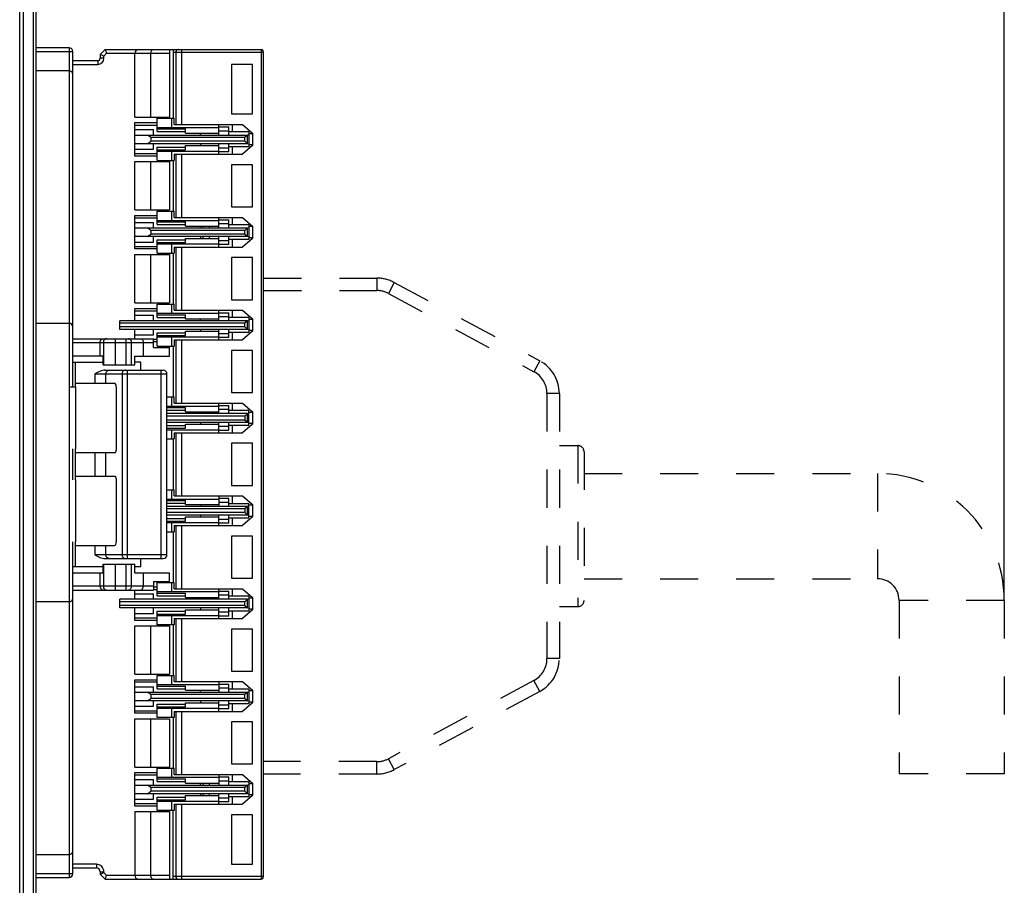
# Model space of a CAD drawing. Header units: millimetres. Extents: x -245 to 2192, y -983 to -162.
# Tile 43 of 49: x 1701 to 1781, y -489 to -419. Entities that reach past the tile are written whole.
import ezdxf

# ---------------------------------------------------------------- set-up
doc = ezdxf.new("R2010")
doc.units = ezdxf.units.MM
doc.header["$LTSCALE"] = 30.734
doc.header["$PDMODE"] = 3
doc.header["$PDSIZE"] = 2
doc.linetypes.add('DASHED', pattern=[0.2, 0.1, -0.1])
doc.layers.get('0').update_dxf_attribs({"linetype": 'CONTINUOUS'})
doc.layers.get('Defpoints').update_dxf_attribs({"linetype": 'CONTINUOUS'})
for name, color, linetype in [('02___PRT_ALL_AXES', 7, 'CONTINUOUS'), ('09_ALL_ROUNDS', 7, 'CONTINUOUS'), ('20_ALL_FEATURES', 7, 'CONTINUOUS'), ('ECAD_15210578', 7, 'CONTINUOUS')]:
    doc.layers.add(name, color=color, linetype=linetype)
doc.styles.get("Standard").update_dxf_attribs({"font": 'txt', "width": 0.707})
doc.dimstyles.get("Standard").update_dxf_attribs({"dimtxt": 3.5, "dimasz": 4, "dimexe": 2, "dimexo": 0, "dimtad": 1, "dimdsep": 46, "dimtxsty": 'Standard', "dimcen": 0.09, "dimclrt": 5, "dimadec": 0, "dimazin": 0, "dimtol": 1, "dimtp": 0.01, "dimtm": 0.01, "dimtfac": 1, "dimtofl": 0, "dimtmove": 0, "dimatfit": 3, "dimfxl": 0, "dimtolj": 1, "dimarcsym": 0})

# ---------------------------------------------------------------- blocks, each defined once
blk = doc.blocks.new('*D27')
at = {"color": 0, "lineweight": -2}
for p, q in [((1702.602, -381.653), (1702.602, -329.472)), ((1780.852, -465.638), (1780.852, -329.472)), ((1706.602, -331.472), (1732.845, -331.472)), ((1776.852, -331.472), (1747.84, -331.472))]:
    blk.add_line(p, q, dxfattribs=at)
at = {"color": 0}
for points in [[(1706.602, -330.805), (1706.602, -332.138), (1702.602, -331.472)], [(1776.852, -330.805), (1776.852, -332.138), (1780.852, -331.472)]]:
    blk.add_solid(points, dxfattribs=at)
at = {"layer": 'Defpoints', "color": 0}
for p in [(1780.852, -331.472), (1702.602, -381.653), (1780.852, -465.638)]:
    blk.add_point(p, dxfattribs=at)
at = {"color": 0, "insert": (1740.343, -331.472), "char_height": 3.5, "attachment_point": 5}
blk.add_mtext('\\A1;{\\fSimSun|b0|i0|c134|p2;\\H1.7143x;（\\Ftxt|c134;75\\fSimSun|b0|i0|c134|p2;）}', dxfattribs=at)

msp = doc.modelspace()

# ---------------------------------------------------------------- linework, layer by layer
at = {"linetype": 'Continuous'}
for p, q in [((1701.302, -550.701), (1701.302, -381.353)), ((1701.602, -550.701), (1701.602, -381.653)), ((1702.402, -381.653), (1702.402, -550.666)), ((1702.602, -381.653), (1702.602, -550.666))]:
    msp.add_line(p, q, dxfattribs=at)
for p, q in [((1708.202, -421.152), (1707.802, -421.552)), ((1707.802, -421.552), (1707.802, -421.852)), ((1707.823, -421.561), (1707.802, -421.552)), ((1708.326, -421.452), (1708.102, -421.676)), ((1708.202, -421.152), (1720.802, -421.152)), ((1708.326, -421.452), (1713.402, -421.452)), ((1710.602, -426.602), (1710.602, -421.452)), ((1711.902, -426.602), (1711.902, -421.452)), ((1713.402, -421.152), (1713.402, -426.602)), ((1713.702, -421.152), (1713.702, -426.702)), ((1713.702, -421.352), (1721.002, -421.352)), ((1713.922, -421.352), (1713.922, -427.202)), ((1714.412, -427.202), (1714.412, -421.152)), ((1720.802, -421.152), (1720.802, -488.152)), ((1721.002, -487.952), (1721.002, -421.352)), ((1707.602, -422.052), (1705.603, -422.052)), ((1705.603, -422.352), (1707.602, -422.352)), ((1707.602, -422.052), (1707.602, -422.352)), ((1708.102, -421.852), (1707.802, -421.852)), ((1708.102, -421.852), (1708.102, -421.676)), ((1720.102, -422.352), (1718.402, -422.352)), ((1718.402, -422.352), (1718.402, -426.352)), ((1720.102, -426.352), (1720.102, -422.352)), ((1718.402, -426.352), (1720.102, -426.352)), ((1710.602, -426.602), (1713.402, -426.602)), ((1710.602, -427.052), (1712.402, -427.052)), ((1710.602, -429.752), (1710.602, -427.052)), ((1712.402, -426.702), (1713.792, -426.702)), ((1712.402, -427.781), (1712.402, -426.702)), ((1713.602, -427.452), (1713.602, -426.702)), ((1713.792, -427.202), (1713.792, -426.702)), ((1710.602, -427.252), (1712.402, -427.252)), ((1710.602, -427.61), (1712.102, -427.61)), ((1712.102, -428.052), (1712.102, -427.61)), ((1712.402, -427.452), (1717.402, -427.452)), ((1712.402, -427.564), (1714.702, -427.564)), ((1712.402, -427.781), (1714.702, -427.781)), ((1713.792, -427.202), (1719.302, -427.202)), ((1714.702, -427.902), (1714.702, -427.564)), ((1714.702, -427.902), (1717.402, -427.902)), ((1715.902, -428.052), (1715.902, -427.902)), ((1717.402, -428.052), (1717.402, -427.202)), ((1717.402, -427.402), (1718.202, -427.402)), ((1717.402, -427.702), (1718.202, -427.702)), ((1718.202, -428.052), (1718.202, -427.402)), ((1719.802, -427.802), (1718.202, -427.802)), ((1718.502, -427.802), (1718.502, -427.202)), ((1719.302, -427.202), (1720.102, -427.902)), ((1719.802, -427.802), (1719.802, -429.002)), ((1720.102, -427.952), (1719.802, -427.952)), ((1720.102, -427.902), (1720.102, -428.902)), ((1710.602, -428.052), (1719.702, -428.052)), ((1719.702, -428.752), (1710.602, -428.752)), ((1711.902, -428.252), (1711.634, -428.052)), ((1711.634, -428.752), (1711.902, -428.552)), ((1719.502, -428.252), (1711.902, -428.252)), ((1711.902, -428.252), (1711.902, -428.552)), ((1719.502, -428.552), (1711.902, -428.552)), ((1712.102, -429.194), (1712.102, -428.752)), ((1715.902, -428.752), (1715.902, -428.902)), ((1717.402, -429.602), (1717.402, -428.752)), ((1718.202, -429.402), (1718.202, -428.752)), ((1719.702, -428.052), (1719.502, -428.252)), ((1719.502, -428.552), (1719.502, -428.252)), ((1719.502, -428.552), (1719.702, -428.752)), ((1719.702, -428.052), (1719.802, -428.023)), ((1719.702, -428.752), (1719.702, -428.052)), ((1719.802, -428.781), (1719.702, -428.752)), ((1710.602, -429.194), (1712.102, -429.194)), ((1710.602, -429.552), (1712.402, -429.552)), ((1712.402, -429.023), (1714.702, -429.023)), ((1712.402, -430.102), (1712.402, -429.023)), ((1712.402, -429.24), (1714.702, -429.24)), ((1712.402, -429.352), (1717.402, -429.352)), ((1713.602, -430.102), (1713.602, -429.352)), ((1714.702, -428.902), (1717.402, -428.902)), ((1714.702, -429.24), (1714.702, -428.902)), ((1718.202, -429.102), (1717.402, -429.102)), ((1718.202, -429.402), (1717.402, -429.402)), ((1719.802, -429.002), (1718.202, -429.002)), ((1718.502, -429.602), (1718.502, -429.002)), ((1720.102, -428.902), (1719.302, -429.602)), ((1720.102, -428.852), (1719.802, -428.852)), ((1712.402, -429.752), (1710.602, -429.752)), ((1710.602, -430.202), (1713.402, -430.202)), ((1710.602, -434.102), (1710.602, -430.202)), ((1711.902, -434.102), (1711.902, -430.202)), ((1712.402, -430.102), (1713.792, -430.102)), ((1713.402, -430.202), (1713.402, -434.102)), ((1713.702, -430.102), (1713.702, -434.202)), ((1713.792, -429.602), (1719.302, -429.602)), ((1713.792, -429.602), (1713.792, -430.102)), ((1713.922, -429.602), (1713.922, -434.702)), ((1714.412, -434.702), (1714.412, -429.602)), ((1720.102, -430.452), (1718.402, -430.452)), ((1718.402, -430.452), (1718.402, -433.852)), ((1720.102, -433.852), (1720.102, -430.452)), ((1710.602, -434.102), (1713.402, -434.102)), ((1712.402, -434.202), (1713.792, -434.202)), ((1712.402, -435.281), (1712.402, -434.202)), ((1713.602, -434.952), (1713.602, -434.202)), ((1713.792, -434.702), (1713.792, -434.202)), ((1718.402, -433.852), (1720.102, -433.852)), ((1710.602, -434.552), (1712.402, -434.552)), ((1710.602, -437.252), (1710.602, -434.552)), ((1710.602, -434.752), (1712.402, -434.752)), ((1710.602, -435.11), (1712.102, -435.11)), ((1712.102, -435.552), (1712.102, -435.11)), ((1712.402, -434.952), (1717.402, -434.952)), ((1712.402, -435.064), (1714.702, -435.064)), ((1713.792, -434.702), (1719.302, -434.702)), ((1714.702, -435.402), (1714.702, -435.064)), ((1717.402, -435.552), (1717.402, -434.702)), ((1717.402, -434.902), (1718.202, -434.902)), ((1718.202, -435.552), (1718.202, -434.902)), ((1718.502, -435.302), (1718.502, -434.702)), ((1719.302, -434.702), (1720.102, -435.402)), ((1710.602, -435.552), (1719.702, -435.552)), ((1711.902, -435.752), (1711.634, -435.552)), ((1719.502, -435.752), (1711.902, -435.752)), ((1711.902, -435.752), (1711.902, -436.052)), ((1712.402, -435.281), (1714.702, -435.281)), ((1714.702, -435.402), (1717.402, -435.402)), ((1715.902, -435.552), (1715.902, -435.402)), ((1717.402, -435.202), (1718.202, -435.202)), ((1719.802, -435.302), (1718.202, -435.302)), ((1719.702, -435.552), (1719.502, -435.752)), ((1719.502, -436.052), (1719.502, -435.752)), ((1719.702, -435.552), (1719.802, -435.523)), ((1719.702, -436.252), (1719.702, -435.552)), ((1719.802, -435.302), (1719.802, -436.502)), ((1720.102, -435.452), (1719.802, -435.452)), ((1720.102, -435.402), (1720.102, -436.402)), ((1719.702, -436.252), (1710.602, -436.252)), ((1710.602, -436.694), (1712.102, -436.694)), ((1711.634, -436.252), (1711.902, -436.052)), ((1719.502, -436.052), (1711.902, -436.052)), ((1712.102, -436.694), (1712.102, -436.252)), ((1712.402, -436.523), (1714.702, -436.523)), ((1712.402, -437.602), (1712.402, -436.523)), ((1714.702, -436.402), (1717.402, -436.402)), ((1714.702, -436.74), (1714.702, -436.402)), ((1715.902, -436.252), (1715.902, -436.402)), ((1717.402, -437.102), (1717.402, -436.252)), ((1718.202, -436.602), (1717.402, -436.602)), ((1718.202, -436.902), (1718.202, -436.252)), ((1719.802, -436.502), (1718.202, -436.502)), ((1718.502, -437.102), (1718.502, -436.502)), ((1720.102, -436.402), (1719.302, -437.102)), ((1719.502, -436.052), (1719.702, -436.252)), ((1719.802, -436.281), (1719.702, -436.252)), ((1720.102, -436.352), (1719.802, -436.352)), ((1710.602, -437.052), (1712.402, -437.052)), ((1712.402, -437.252), (1710.602, -437.252)), ((1712.402, -436.74), (1714.702, -436.74)), ((1712.402, -436.852), (1717.402, -436.852)), ((1713.602, -437.602), (1713.602, -436.852)), ((1713.792, -437.102), (1719.302, -437.102)), ((1713.792, -437.102), (1713.792, -437.602)), ((1713.922, -437.102), (1713.922, -442.202)), ((1714.412, -442.202), (1714.412, -437.102)), ((1718.202, -436.902), (1717.402, -436.902)), ((1710.602, -437.702), (1713.402, -437.702)), ((1710.602, -441.602), (1710.602, -437.702)), ((1711.902, -441.602), (1711.902, -437.702)), ((1712.402, -437.602), (1713.792, -437.602)), ((1713.402, -437.702), (1713.402, -441.602)), ((1713.702, -437.602), (1713.702, -441.702)), ((1720.102, -437.952), (1718.402, -437.952)), ((1718.402, -437.952), (1718.402, -441.352)), ((1720.102, -441.352), (1720.102, -437.952)), ((1718.402, -441.352), (1720.102, -441.352)), ((1710.602, -441.602), (1713.402, -441.602)), ((1710.602, -442.052), (1712.402, -442.052)), ((1710.602, -443.052), (1710.602, -442.052)), ((1710.602, -442.252), (1712.402, -442.252)), ((1712.402, -441.702), (1713.792, -441.702)), ((1712.402, -442.781), (1712.402, -441.702)), ((1713.602, -442.452), (1713.602, -441.702)), ((1713.792, -442.202), (1713.792, -441.702)), ((1713.792, -442.202), (1719.302, -442.202)), ((1717.402, -443.052), (1717.402, -442.202)), ((1718.502, -442.802), (1718.502, -442.202)), ((1719.302, -442.202), (1720.102, -442.902)), ((1719.702, -443.052), (1709.402, -443.052)), ((1709.402, -443.752), (1709.402, -443.052)), ((1710.602, -442.61), (1712.102, -442.61)), ((1712.102, -443.052), (1712.102, -442.61)), ((1712.402, -442.452), (1717.402, -442.452)), ((1712.402, -442.564), (1714.702, -442.564)), ((1712.402, -442.781), (1714.702, -442.781)), ((1714.702, -442.902), (1714.702, -442.564)), ((1714.702, -442.902), (1717.402, -442.902)), ((1715.902, -443.052), (1715.902, -442.902)), ((1717.402, -442.402), (1718.202, -442.402)), ((1717.402, -442.702), (1718.202, -442.702)), ((1718.202, -443.052), (1718.202, -442.402)), ((1719.802, -442.802), (1718.202, -442.802)), ((1719.702, -443.052), (1719.502, -443.252)), ((1719.702, -443.052), (1719.802, -443.023)), ((1719.702, -443.752), (1719.702, -443.052)), ((1719.802, -442.802), (1719.802, -444.002)), ((1720.102, -442.952), (1719.802, -442.952)), ((1720.102, -442.902), (1720.102, -443.902)), ((1719.502, -443.252), (1709.402, -443.252)), ((1719.502, -443.552), (1709.402, -443.552)), ((1719.702, -443.752), (1709.402, -443.752)), ((1710.602, -444.502), (1710.602, -443.752)), ((1712.102, -444.194), (1712.102, -443.752)), ((1715.902, -443.752), (1715.902, -443.902)), ((1717.402, -444.602), (1717.402, -443.752)), ((1718.202, -444.402), (1718.202, -443.752)), ((1719.502, -443.552), (1719.502, -443.252)), ((1719.502, -443.552), (1719.702, -443.752)), ((1719.802, -443.781), (1719.702, -443.752)), ((1720.102, -443.852), (1719.802, -443.852)), ((1705.602, -444.502), (1712.102, -444.502)), ((1709.047, -446.602), (1709.047, -444.502)), ((1709.889, -444.502), (1709.889, -446.602)), ((1710.602, -444.194), (1712.102, -444.194)), ((1712.102, -445.202), (1712.102, -444.502)), ((1712.102, -444.552), (1712.402, -444.552)), ((1712.402, -444.023), (1714.702, -444.023)), ((1712.402, -445.102), (1712.402, -444.023)), ((1712.402, -444.24), (1714.702, -444.24)), ((1712.402, -444.352), (1717.402, -444.352)), ((1713.602, -445.102), (1713.602, -444.352)), ((1713.792, -444.602), (1719.302, -444.602)), ((1713.792, -444.602), (1713.792, -445.102)), ((1713.922, -444.602), (1713.922, -449.702)), ((1714.412, -449.702), (1714.412, -444.602)), ((1714.702, -443.902), (1717.402, -443.902)), ((1714.702, -444.24), (1714.702, -443.902)), ((1718.202, -444.102), (1717.402, -444.102)), ((1718.202, -444.402), (1717.402, -444.402)), ((1719.802, -444.002), (1718.202, -444.002)), ((1718.502, -444.602), (1718.502, -444.002)), ((1720.102, -443.902), (1719.302, -444.602)), ((1705.602, -444.802), (1712.102, -444.802)), ((1707.802, -445.902), (1707.802, -444.802)), ((1708.062, -444.802), (1708.062, -446.602)), ((1710.342, -446.602), (1710.342, -444.802)), ((1711.28, -444.802), (1711.28, -445.902)), ((1712.402, -444.752), (1712.102, -444.752)), ((1712.102, -445.202), (1713.402, -445.202)), ((1712.402, -445.102), (1713.792, -445.102)), ((1713.402, -445.902), (1713.402, -445.202)), ((1713.702, -445.102), (1713.702, -449.202)), ((1720.102, -445.452), (1718.402, -445.452)), ((1718.402, -445.452), (1718.402, -448.852)), ((1720.102, -448.852), (1720.102, -445.452)), ((1708.058, -445.902), (1705.602, -445.902)), ((1708.058, -446.602), (1708.058, -445.902)), ((1710.604, -445.902), (1713.402, -445.902)), ((1710.604, -446.602), (1710.604, -445.902)), ((1705.602, -446.402), (1708.058, -446.402)), ((1705.802, -448.402), (1705.802, -446.402)), ((1708.058, -446.602), (1710.604, -446.602)), ((1708.192, -447.052), (1712.902, -447.052)), ((1710.022, -462.252), (1710.022, -447.052)), ((1711.102, -446.402), (1710.604, -446.402)), ((1711.102, -447.052), (1711.102, -446.402)), ((1712.702, -447.052), (1712.702, -462.252)), ((1707.361, -447.352), (1713.202, -447.352)), ((1707.361, -447.352), (1707.361, -448.102)), ((1708.27, -448.102), (1708.27, -447.352)), ((1709.568, -447.352), (1709.568, -461.952)), ((1713.202, -461.952), (1713.202, -447.352)), ((1705.331, -448.402), (1705.831, -448.402)), ((1705.802, -448.102), (1708.967, -448.102)), ((1705.831, -453.402), (1705.831, -448.402)), ((1709.105, -448.402), (1709.105, -453.502)), ((1713.202, -449.202), (1713.792, -449.202)), ((1713.602, -449.952), (1713.602, -449.202)), ((1713.792, -449.702), (1713.792, -449.202)), ((1718.402, -448.852), (1720.102, -448.852)), ((1713.202, -449.952), (1717.402, -449.952)), ((1713.202, -450.064), (1714.702, -450.064)), ((1713.792, -449.702), (1719.302, -449.702)), ((1714.702, -450.402), (1714.702, -450.064)), ((1717.402, -450.552), (1717.402, -449.702)), ((1717.402, -449.902), (1718.202, -449.902)), ((1717.402, -450.202), (1718.202, -450.202)), ((1718.202, -450.552), (1718.202, -449.902)), ((1718.502, -450.302), (1718.502, -449.702)), ((1719.302, -449.702), (1720.102, -450.402)), ((1713.202, -450.281), (1714.702, -450.281)), ((1719.702, -450.552), (1713.202, -450.552)), ((1719.502, -450.752), (1713.202, -450.752)), ((1714.702, -450.402), (1717.402, -450.402)), ((1715.902, -450.552), (1715.902, -450.402)), ((1719.802, -450.302), (1718.202, -450.302)), ((1719.702, -450.552), (1719.502, -450.752)), ((1719.502, -450.752), (1719.502, -451.052)), ((1719.702, -450.552), (1719.802, -450.523)), ((1719.702, -451.252), (1719.702, -450.552)), ((1719.802, -451.502), (1719.802, -450.302)), ((1720.102, -450.452), (1719.802, -450.452)), ((1720.102, -450.402), (1720.102, -451.402)), ((1713.202, -451.052), (1719.502, -451.052)), ((1713.202, -451.252), (1719.702, -451.252)), ((1713.202, -451.523), (1714.702, -451.523)), ((1713.202, -451.74), (1714.702, -451.74)), ((1714.702, -451.402), (1717.402, -451.402)), ((1714.702, -451.74), (1714.702, -451.402)), ((1715.902, -451.252), (1715.902, -451.402)), ((1717.402, -452.102), (1717.402, -451.252)), ((1718.202, -451.602), (1717.402, -451.602)), ((1718.202, -451.902), (1718.202, -451.252)), ((1719.802, -451.502), (1718.202, -451.502)), ((1718.502, -452.102), (1718.502, -451.502)), ((1720.102, -451.402), (1719.302, -452.102)), ((1719.502, -451.052), (1719.702, -451.252)), ((1719.702, -451.252), (1719.802, -451.281)), ((1720.102, -451.352), (1719.802, -451.352)), ((1713.202, -451.852), (1717.402, -451.852)), ((1713.202, -452.602), (1713.792, -452.602)), ((1713.602, -452.602), (1713.602, -451.852)), ((1713.702, -452.602), (1713.702, -456.702)), ((1713.792, -452.102), (1719.302, -452.102)), ((1713.792, -452.102), (1713.792, -452.602)), ((1713.922, -452.102), (1713.922, -457.202)), ((1714.412, -457.202), (1714.412, -452.102)), ((1717.402, -451.902), (1718.202, -451.902)), ((1705.802, -455.902), (1705.802, -453.402)), ((1720.102, -452.952), (1718.402, -452.952)), ((1718.402, -452.952), (1718.402, -456.352)), ((1720.102, -456.352), (1720.102, -452.952)), ((1705.802, -453.702), (1709.013, -453.702)), ((1707.361, -453.702), (1707.361, -455.602)), ((1708.27, -455.602), (1708.27, -453.702)), ((1705.802, -455.602), (1709.013, -455.602)), ((1709.105, -455.802), (1709.105, -460.902)), ((1705.831, -460.902), (1705.831, -455.902)), ((1718.402, -456.352), (1720.102, -456.352)), ((1713.202, -456.702), (1713.792, -456.702)), ((1713.602, -457.452), (1713.602, -456.702)), ((1713.792, -457.202), (1713.792, -456.702)), ((1713.792, -457.202), (1719.302, -457.202)), ((1717.402, -457.202), (1717.402, -458.052)), ((1718.202, -457.402), (1717.402, -457.402)), ((1718.202, -458.052), (1718.202, -457.402)), ((1718.502, -457.802), (1718.502, -457.202)), ((1719.302, -457.202), (1720.102, -457.902)), ((1713.202, -457.452), (1717.402, -457.452)), ((1713.202, -457.564), (1714.702, -457.564)), ((1713.202, -457.781), (1714.702, -457.781)), ((1719.702, -458.052), (1713.202, -458.052)), ((1714.702, -457.902), (1714.702, -457.564)), ((1714.702, -457.902), (1717.402, -457.902)), ((1715.902, -457.902), (1715.902, -458.052)), ((1717.402, -457.702), (1718.202, -457.702)), ((1718.202, -457.802), (1719.802, -457.802)), ((1719.702, -458.052), (1719.502, -458.252)), ((1719.802, -458.023), (1719.702, -458.052)), ((1719.702, -458.752), (1719.702, -458.052)), ((1719.802, -459.002), (1719.802, -457.802)), ((1720.102, -457.952), (1719.802, -457.952)), ((1720.102, -457.902), (1720.102, -458.902)), ((1719.502, -458.252), (1713.202, -458.252)), ((1719.502, -458.552), (1713.202, -458.552)), ((1719.702, -458.752), (1713.202, -458.752)), ((1714.702, -458.902), (1717.402, -458.902)), ((1714.702, -459.24), (1714.702, -458.902)), ((1715.902, -458.752), (1715.902, -458.902)), ((1717.402, -459.602), (1717.402, -458.752)), ((1718.202, -459.402), (1718.202, -458.752)), ((1719.802, -459.002), (1718.202, -459.002)), ((1718.502, -459.602), (1718.502, -459.002)), ((1720.102, -458.902), (1719.302, -459.602)), ((1719.502, -458.252), (1719.502, -458.552)), ((1719.502, -458.552), (1719.702, -458.752)), ((1719.802, -458.781), (1719.702, -458.752)), ((1720.102, -458.852), (1719.802, -458.852)), ((1713.202, -459.023), (1714.702, -459.023)), ((1713.202, -459.24), (1714.702, -459.24)), ((1713.202, -459.352), (1717.402, -459.352)), ((1713.602, -460.102), (1713.602, -459.352)), ((1713.792, -459.602), (1719.302, -459.602)), ((1713.792, -459.602), (1713.792, -460.102)), ((1713.922, -459.602), (1713.922, -464.702)), ((1714.412, -464.702), (1714.412, -459.602)), ((1718.202, -459.102), (1717.402, -459.102)), ((1718.202, -459.402), (1717.402, -459.402)), ((1713.202, -460.102), (1713.792, -460.102)), ((1713.702, -460.102), (1713.702, -464.202)), ((1720.102, -460.452), (1718.402, -460.452)), ((1718.402, -460.452), (1718.402, -463.852)), ((1720.102, -463.852), (1720.102, -460.452)), ((1705.802, -462.902), (1705.802, -460.902)), ((1705.802, -461.202), (1708.967, -461.202)), ((1707.361, -461.202), (1707.361, -461.952)), ((1708.27, -461.952), (1708.27, -461.202)), ((1713.202, -461.952), (1707.361, -461.952)), ((1705.602, -462.902), (1708.058, -462.902)), ((1708.058, -462.702), (1710.604, -462.702)), ((1708.058, -463.402), (1708.058, -462.702)), ((1708.062, -462.702), (1708.062, -464.502)), ((1708.192, -462.252), (1712.902, -462.252)), ((1709.047, -464.802), (1709.047, -462.702)), ((1709.889, -462.702), (1709.889, -464.802)), ((1710.342, -464.502), (1710.342, -462.702)), ((1710.604, -463.402), (1710.604, -462.702)), ((1710.604, -462.902), (1711.102, -462.902)), ((1711.102, -462.902), (1711.102, -462.252)), ((1705.602, -463.402), (1708.058, -463.402)), ((1707.802, -464.502), (1707.802, -463.402)), ((1710.604, -463.402), (1713.402, -463.402)), ((1711.28, -463.402), (1711.28, -464.502)), ((1713.402, -464.102), (1713.402, -463.402)), ((1712.102, -464.502), (1705.602, -464.502)), ((1712.102, -464.102), (1713.402, -464.102)), ((1712.102, -464.102), (1712.102, -464.802)), ((1712.102, -464.552), (1712.402, -464.552)), ((1712.402, -464.202), (1713.792, -464.202)), ((1712.402, -465.281), (1712.402, -464.202)), ((1713.602, -464.952), (1713.602, -464.202)), ((1713.792, -464.702), (1713.792, -464.202)), ((1718.402, -463.852), (1720.102, -463.852)), ((1705.602, -464.802), (1712.102, -464.802)), ((1710.602, -465.552), (1710.602, -464.802)), ((1710.602, -465.11), (1712.102, -465.11)), ((1712.102, -464.752), (1712.402, -464.752)), ((1712.102, -465.552), (1712.102, -465.11)), ((1717.402, -464.952), (1712.402, -464.952)), ((1712.402, -465.064), (1714.702, -465.064)), ((1712.402, -465.281), (1714.702, -465.281)), ((1713.792, -464.702), (1719.302, -464.702)), ((1714.702, -465.402), (1714.702, -465.064)), ((1717.402, -465.552), (1717.402, -464.702)), ((1717.402, -464.902), (1718.202, -464.902)), ((1717.402, -465.202), (1718.202, -465.202)), ((1718.202, -465.552), (1718.202, -464.902)), ((1719.802, -465.302), (1718.202, -465.302)), ((1718.502, -465.302), (1718.502, -464.702)), ((1719.302, -464.702), (1720.102, -465.402)), ((1719.802, -465.302), (1719.802, -466.502)), ((1719.702, -465.552), (1709.402, -465.552)), ((1709.402, -466.252), (1709.402, -465.552)), ((1719.502, -465.752), (1709.402, -465.752)), ((1719.502, -466.052), (1709.402, -466.052)), ((1714.702, -465.402), (1717.402, -465.402)), ((1715.902, -465.552), (1715.902, -465.402)), ((1719.702, -465.552), (1719.502, -465.752)), ((1719.502, -466.052), (1719.502, -465.752)), ((1719.502, -466.052), (1719.702, -466.252)), ((1719.702, -465.552), (1719.802, -465.523)), ((1719.702, -466.252), (1719.702, -465.552)), ((1720.102, -465.452), (1719.802, -465.452)), ((1720.102, -465.402), (1720.102, -466.402)), ((1719.702, -466.252), (1709.402, -466.252)), ((1710.602, -467.252), (1710.602, -466.252)), ((1710.602, -466.694), (1712.102, -466.694)), ((1712.102, -466.694), (1712.102, -466.252)), ((1712.402, -466.523), (1714.702, -466.523)), ((1712.402, -467.602), (1712.402, -466.523)), ((1712.402, -466.74), (1714.702, -466.74)), ((1712.402, -466.852), (1717.402, -466.852)), ((1713.602, -467.602), (1713.602, -466.852)), ((1714.702, -466.402), (1717.402, -466.402)), ((1714.702, -466.74), (1714.702, -466.402)), ((1715.902, -466.252), (1715.902, -466.402)), ((1717.402, -467.102), (1717.402, -466.252)), ((1718.202, -466.602), (1717.402, -466.602)), ((1718.202, -466.902), (1717.402, -466.902)), ((1718.202, -466.902), (1718.202, -466.252)), ((1719.802, -466.502), (1718.202, -466.502)), ((1718.502, -467.102), (1718.502, -466.502)), ((1720.102, -466.402), (1719.302, -467.102)), ((1719.802, -466.281), (1719.702, -466.252)), ((1720.102, -466.352), (1719.802, -466.352)), ((1710.602, -467.052), (1712.402, -467.052)), ((1712.402, -467.252), (1710.602, -467.252)), ((1710.602, -467.702), (1713.402, -467.702)), ((1710.602, -471.602), (1710.602, -467.702)), ((1711.902, -471.602), (1711.902, -467.702)), ((1713.792, -467.602), (1712.402, -467.602)), ((1713.402, -467.702), (1713.402, -471.602)), ((1713.702, -467.602), (1713.702, -471.702)), ((1713.792, -467.102), (1719.302, -467.102)), ((1713.792, -467.102), (1713.792, -467.602)), ((1713.922, -467.102), (1713.922, -472.202)), ((1714.412, -472.202), (1714.412, -467.102)), ((1720.102, -467.952), (1718.402, -467.952)), ((1718.402, -467.952), (1718.402, -471.352)), ((1720.102, -471.352), (1720.102, -467.952)), ((1710.602, -471.602), (1713.402, -471.602)), ((1712.402, -471.702), (1713.792, -471.702)), ((1712.402, -472.781), (1712.402, -471.702)), ((1713.602, -472.452), (1713.602, -471.702)), ((1713.792, -472.202), (1713.792, -471.702)), ((1718.402, -471.352), (1720.102, -471.352)), ((1710.602, -472.052), (1712.402, -472.052)), ((1710.602, -474.752), (1710.602, -472.052)), ((1712.402, -472.252), (1710.602, -472.252)), ((1717.402, -472.452), (1712.402, -472.452)), ((1713.792, -472.202), (1719.302, -472.202)), ((1717.402, -472.202), (1717.402, -473.052)), ((1717.402, -472.402), (1718.202, -472.402)), ((1718.202, -473.052), (1718.202, -472.402)), ((1718.502, -472.802), (1718.502, -472.202)), ((1719.302, -472.202), (1720.102, -472.902)), ((1710.602, -472.61), (1712.102, -472.61)), ((1710.602, -473.052), (1719.702, -473.052)), ((1711.902, -473.252), (1711.634, -473.052)), ((1719.502, -473.252), (1711.902, -473.252)), ((1711.902, -473.252), (1711.902, -473.552)), ((1712.102, -473.052), (1712.102, -472.61)), ((1712.402, -472.564), (1714.702, -472.564)), ((1712.402, -472.781), (1714.702, -472.781)), ((1714.702, -472.902), (1714.702, -472.564)), ((1714.702, -472.902), (1717.402, -472.902)), ((1715.902, -473.052), (1715.902, -472.902)), ((1717.402, -472.702), (1718.202, -472.702)), ((1719.802, -472.802), (1718.202, -472.802)), ((1719.702, -473.052), (1719.502, -473.252)), ((1719.502, -473.552), (1719.502, -473.252)), ((1719.702, -473.052), (1719.802, -473.023)), ((1719.702, -473.752), (1719.702, -473.052)), ((1719.802, -472.802), (1719.802, -474.002)), ((1720.102, -472.952), (1719.802, -472.952)), ((1720.102, -472.902), (1720.102, -473.902)), ((1719.702, -473.752), (1710.602, -473.752)), ((1711.634, -473.752), (1711.902, -473.552)), ((1719.502, -473.552), (1711.902, -473.552)), ((1712.102, -474.194), (1712.102, -473.752)), ((1712.402, -474.023), (1714.702, -474.023)), ((1712.402, -475.102), (1712.402, -474.023)), ((1714.702, -473.902), (1717.402, -473.902)), ((1714.702, -474.24), (1714.702, -473.902)), ((1715.902, -473.752), (1715.902, -473.902)), ((1717.402, -474.602), (1717.402, -473.752)), ((1718.202, -474.102), (1717.402, -474.102)), ((1718.202, -474.402), (1718.202, -473.752)), ((1719.802, -474.002), (1718.202, -474.002)), ((1718.502, -474.602), (1718.502, -474.002)), ((1720.102, -473.902), (1719.302, -474.602)), ((1719.502, -473.552), (1719.702, -473.752)), ((1719.802, -473.781), (1719.702, -473.752)), ((1720.102, -473.852), (1719.802, -473.852)), ((1710.602, -474.194), (1712.102, -474.194)), ((1710.602, -474.552), (1712.402, -474.552)), ((1712.402, -474.752), (1710.602, -474.752)), ((1712.402, -474.24), (1714.702, -474.24)), ((1712.402, -474.352), (1717.402, -474.352)), ((1713.602, -475.102), (1713.602, -474.352)), ((1713.792, -474.602), (1719.302, -474.602)), ((1713.792, -474.602), (1713.792, -475.102)), ((1713.922, -474.602), (1713.922, -479.702)), ((1714.412, -479.702), (1714.412, -474.602)), ((1718.202, -474.402), (1717.402, -474.402)), ((1710.602, -475.202), (1713.402, -475.202)), ((1710.602, -479.102), (1710.602, -475.202)), ((1711.902, -479.102), (1711.902, -475.202)), ((1713.792, -475.102), (1712.402, -475.102)), ((1713.402, -475.202), (1713.402, -479.102)), ((1713.702, -475.102), (1713.702, -479.202)), ((1720.102, -475.452), (1718.402, -475.452)), ((1718.402, -475.452), (1718.402, -478.852)), ((1720.102, -478.852), (1720.102, -475.452)), ((1718.402, -478.852), (1720.102, -478.852)), ((1710.602, -479.102), (1713.402, -479.102)), ((1710.602, -479.552), (1712.402, -479.552)), ((1710.602, -482.252), (1710.602, -479.552)), ((1712.402, -479.202), (1713.792, -479.202)), ((1712.402, -480.281), (1712.402, -479.202)), ((1713.602, -479.952), (1713.602, -479.202)), ((1713.792, -479.702), (1713.792, -479.202)), ((1712.402, -479.752), (1710.602, -479.752)), ((1710.602, -480.11), (1712.102, -480.11)), ((1712.102, -480.552), (1712.102, -480.11)), ((1717.402, -479.952), (1712.402, -479.952)), ((1712.402, -480.064), (1714.702, -480.064)), ((1712.402, -480.281), (1714.702, -480.281)), ((1713.792, -479.702), (1719.302, -479.702)), ((1714.702, -480.402), (1714.702, -480.064)), ((1714.702, -480.402), (1717.402, -480.402)), ((1715.902, -480.552), (1715.902, -480.402)), ((1717.402, -479.702), (1717.402, -480.552)), ((1717.402, -479.902), (1718.202, -479.902)), ((1717.402, -480.202), (1718.202, -480.202)), ((1718.202, -480.552), (1718.202, -479.902)), ((1719.802, -480.302), (1718.202, -480.302)), ((1718.502, -480.302), (1718.502, -479.702)), ((1719.302, -479.702), (1720.102, -480.402)), ((1719.802, -480.302), (1719.802, -481.502)), ((1720.102, -480.452), (1719.802, -480.452)), ((1720.102, -480.402), (1720.102, -481.402)), ((1710.602, -480.552), (1719.702, -480.552)), ((1719.702, -481.252), (1710.602, -481.252)), ((1711.902, -480.752), (1711.634, -480.552)), ((1711.634, -481.252), (1711.902, -481.052)), ((1719.502, -480.752), (1711.902, -480.752)), ((1711.902, -480.752), (1711.902, -481.052)), ((1719.502, -481.052), (1711.902, -481.052)), ((1712.102, -481.694), (1712.102, -481.252)), ((1715.902, -481.252), (1715.902, -481.402)), ((1717.402, -482.102), (1717.402, -481.252)), ((1718.202, -481.902), (1718.202, -481.252)), ((1719.702, -480.552), (1719.502, -480.752)), ((1719.502, -481.052), (1719.502, -480.752)), ((1719.502, -481.052), (1719.702, -481.252)), ((1719.702, -480.552), (1719.802, -480.523)), ((1719.702, -481.252), (1719.702, -480.552)), ((1719.802, -481.281), (1719.702, -481.252)), ((1710.602, -481.694), (1712.102, -481.694)), ((1710.602, -482.052), (1712.402, -482.052)), ((1712.402, -481.523), (1714.702, -481.523)), ((1712.402, -482.602), (1712.402, -481.523)), ((1712.402, -481.74), (1714.702, -481.74)), ((1712.402, -481.852), (1717.402, -481.852)), ((1713.602, -482.602), (1713.602, -481.852)), ((1714.702, -481.402), (1717.402, -481.402)), ((1714.702, -481.74), (1714.702, -481.402)), ((1718.202, -481.602), (1717.402, -481.602)), ((1718.202, -481.902), (1717.402, -481.902)), ((1719.802, -481.502), (1718.202, -481.502)), ((1718.502, -482.102), (1718.502, -481.502)), ((1720.102, -481.402), (1719.302, -482.102)), ((1720.102, -481.352), (1719.802, -481.352)), ((1712.402, -482.252), (1710.602, -482.252)), ((1710.602, -482.702), (1713.402, -482.702)), ((1710.602, -482.702), (1710.602, -487.852)), ((1711.902, -487.852), (1711.902, -482.702)), ((1713.792, -482.602), (1712.402, -482.602)), ((1713.402, -482.702), (1713.402, -488.152)), ((1713.702, -488.152), (1713.702, -482.602)), ((1713.792, -482.102), (1719.302, -482.102)), ((1713.792, -482.102), (1713.792, -482.602)), ((1713.922, -482.102), (1713.922, -487.952)), ((1714.412, -488.152), (1714.412, -482.102)), ((1720.102, -482.952), (1718.402, -482.952)), ((1718.402, -482.952), (1718.402, -486.952)), ((1720.102, -486.952), (1720.102, -482.952)), ((1707.502, -486.952), (1705.602, -486.952)), ((1705.602, -487.252), (1707.502, -487.252)), ((1707.502, -486.952), (1707.502, -487.252)), ((1707.802, -487.552), (1708.102, -487.552)), ((1707.802, -487.552), (1707.802, -487.752)), ((1708.102, -487.628), (1708.102, -487.552)), ((1708.102, -487.628), (1708.326, -487.852)), ((1718.402, -486.952), (1720.102, -486.952)), ((1707.802, -487.752), (1708.202, -488.152)), ((1708.202, -488.152), (1720.802, -488.152)), ((1711.902, -487.852), (1708.326, -487.852)), ((1713.402, -487.852), (1711.902, -487.852)), ((1721.002, -487.952), (1713.702, -487.952))]:
    msp.add_line(p, q)
for points in [[(1708.102, -421.676), (1708.042, -421.651), (1707.984, -421.627), (1707.931, -421.606), (1707.886, -421.587), (1707.849, -421.572), (1707.823, -421.561)], [(1708.202, -421.152), (1708.204, -421.157), (1708.211, -421.174), (1708.222, -421.2), (1708.237, -421.236), (1708.255, -421.281), (1708.277, -421.333), (1708.3, -421.39), (1708.326, -421.452)], [(1711.902, -421.452), (1711.905, -421.397), (1711.914, -421.343), (1711.929, -421.293), (1711.95, -421.247), (1711.977, -421.209), (1712.008, -421.178), (1712.044, -421.159), (1712.082, -421.152)], [(1714.118, -421.152), (1714.079, -421.156), (1714.043, -421.167), (1714.009, -421.186), (1713.979, -421.211), (1713.955, -421.241), (1713.936, -421.275), (1713.925, -421.313), (1713.922, -421.352)], [(1707.802, -444.802), (1707.805, -444.758), (1707.813, -444.714), (1707.827, -444.672), (1707.846, -444.632), (1707.87, -444.597), (1707.899, -444.566), (1707.932, -444.54), (1707.969, -444.52), (1708.009, -444.507), (1708.054, -444.502)], [(1708.357, -444.502), (1708.3, -444.508), (1708.244, -444.525), (1708.193, -444.553), (1708.148, -444.59), (1708.112, -444.635), (1708.084, -444.687), (1708.067, -444.743), (1708.062, -444.802)], [(1710.342, -444.802), (1710.337, -444.744), (1710.322, -444.689), (1710.298, -444.638), (1710.265, -444.593), (1710.225, -444.555), (1710.177, -444.526), (1710.125, -444.508), (1710.07, -444.502)], [(1711.089, -444.502), (1711.13, -444.509), (1711.167, -444.528), (1711.2, -444.558), (1711.229, -444.598), (1711.252, -444.645), (1711.268, -444.696), (1711.277, -444.749), (1711.28, -444.802)], [(1708.192, -447.052), (1708.095, -447.058), (1707.995, -447.075), (1707.894, -447.103), (1707.79, -447.139), (1707.686, -447.184), (1707.58, -447.235), (1707.471, -447.291), (1707.361, -447.352)], [(1708.27, -447.352), (1708.275, -447.293), (1708.29, -447.237), (1708.316, -447.185), (1708.349, -447.14), (1708.391, -447.103), (1708.438, -447.075), (1708.489, -447.058), (1708.542, -447.052)], [(1709.841, -447.052), (1709.788, -447.058), (1709.738, -447.074), (1709.692, -447.101), (1709.651, -447.137), (1709.616, -447.182), (1709.59, -447.234), (1709.574, -447.291), (1709.568, -447.352)], [(1707.361, -461.952), (1707.471, -462.013), (1707.58, -462.069), (1707.686, -462.12), (1707.79, -462.165), (1707.894, -462.201), (1707.995, -462.229), (1708.095, -462.246), (1708.192, -462.252)], [(1708.542, -462.252), (1708.489, -462.246), (1708.438, -462.229), (1708.391, -462.201), (1708.349, -462.164), (1708.316, -462.119), (1708.29, -462.067), (1708.275, -462.011), (1708.27, -461.952)], [(1709.568, -461.952), (1709.573, -462.01), (1709.588, -462.065), (1709.612, -462.116), (1709.645, -462.161), (1709.686, -462.199), (1709.733, -462.228), (1709.786, -462.246), (1709.841, -462.252)], [(1707.802, -464.502), (1707.805, -464.546), (1707.813, -464.59), (1707.827, -464.632), (1707.846, -464.672), (1707.87, -464.707), (1707.899, -464.738), (1707.932, -464.764), (1707.969, -464.784), (1708.01, -464.797), (1708.054, -464.802)], [(1708.062, -464.502), (1708.067, -464.561), (1708.084, -464.617), (1708.112, -464.669), (1708.148, -464.714), (1708.193, -464.751), (1708.244, -464.779), (1708.3, -464.796), (1708.357, -464.802)], [(1710.07, -464.802), (1710.123, -464.796), (1710.173, -464.78), (1710.219, -464.753), (1710.26, -464.717), (1710.294, -464.672), (1710.32, -464.62), (1710.337, -464.563), (1710.342, -464.502)], [(1711.089, -464.802), (1711.129, -464.795), (1711.167, -464.776), (1711.201, -464.746), (1711.229, -464.706), (1711.252, -464.659), (1711.268, -464.607), (1711.277, -464.555), (1711.28, -464.502)], [(1707.802, -487.752), (1707.807, -487.75), (1707.824, -487.743), (1707.85, -487.732), (1707.886, -487.717), (1707.931, -487.699), (1707.982, -487.677), (1708.04, -487.654), (1708.102, -487.628)], [(1708.202, -488.152), (1708.204, -488.146), (1708.211, -488.13), (1708.222, -488.104), (1708.237, -488.068), (1708.255, -488.023), (1708.277, -487.971), (1708.301, -487.914), (1708.326, -487.852)], [(1712.082, -488.152), (1712.045, -488.145), (1712.009, -488.126), (1711.977, -488.096), (1711.95, -488.057), (1711.929, -488.01), (1711.914, -487.958), (1711.905, -487.905), (1711.902, -487.852)], [(1713.922, -487.952), (1713.925, -487.991), (1713.936, -488.029), (1713.955, -488.063), (1713.979, -488.093), (1714.009, -488.118), (1714.043, -488.137), (1714.079, -488.148), (1714.118, -488.152)]]:
    msp.add_lwpolyline(points)
for centre, radius, start, end in [((1710.902, -421.452), 0.3, 90, 180), ((1720.802, -421.352), 0.2, 0, 90), ((1707.602, -421.852), 0.5, 270, 0), ((1707.602, -421.852), 0.2, 270, 0), ((1712.902, -447.352), 0.3, 0, 90), ((1712.902, -461.952), 0.3, 270, 0), ((1707.502, -487.552), 0.6, 0, 90), ((1707.502, -487.552), 0.3, 0.00032, 90), ((1710.902, -487.852), 0.3, 180, 270), ((1720.802, -487.952), 0.2, 270, 0)]:
    msp.add_arc(centre, radius, start, end)
for centre, major_axis, start_param, end_param in [((1708.967, -448.402), (0, 0.3), -1.570796, 0), ((1709.013, -453.502), (0, 0.2), -3.141593, -1.570796), ((1709.013, -455.802), (0, 0.2), -1.570796, 0), ((1708.967, -460.902), (0, 0.3), -3.141593, -1.570796)]:
    msp.add_ellipse(centre, major_axis=major_axis, ratio=0.459459, start_param=start_param, end_param=end_param)
at = {"layer": '02___PRT_ALL_AXES', "linetype": 'DASHED'}
for p, q in [((1744.902, -453.138), (1746.402, -453.138)), ((1744.902, -466.138), (1746.402, -466.138))]:
    msp.add_line(p, q, dxfattribs=at)
at = {"layer": '09_ALL_ROUNDS'}
for p, q in [((1716.102, -435.402), (1716.102, -435.552)), ((1716.602, -435.402), (1716.602, -435.552)), ((1716.102, -436.252), (1716.102, -436.402)), ((1716.602, -436.252), (1716.602, -436.402)), ((1716.102, -480.402), (1716.102, -480.552)), ((1716.602, -480.402), (1716.602, -480.552)), ((1716.102, -481.252), (1716.102, -481.402)), ((1716.602, -481.252), (1716.602, -481.402))]:
    msp.add_line(p, q, dxfattribs=at)
at = {"layer": '09_ALL_ROUNDS', "linetype": 'DASHED'}
for p, q in [((1721.002, -439.613), (1730.147, -439.613)), ((1730.147, -439.613), (1730.147, -440.613)), ((1721.002, -440.613), (1730.147, -440.613)), ((1731.567, -439.97), (1731.094, -440.851)), ((1731.567, -439.97), (1743.322, -446.289)), ((1731.094, -440.851), (1742.849, -447.17)), ((1743.322, -446.289), (1742.849, -447.17)), ((1744.902, -448.931), (1743.902, -448.931)), ((1743.902, -448.931), (1743.902, -470.345)), ((1744.902, -448.931), (1744.902, -470.345)), ((1746.402, -453.138), (1746.402, -466.138)), ((1746.902, -453.638), (1746.902, -465.638)), ((1744.902, -470.345), (1743.902, -470.345)), ((1742.849, -472.106), (1731.094, -478.425)), ((1743.322, -472.987), (1742.849, -472.106)), ((1743.322, -472.987), (1731.567, -479.305)), ((1730.147, -478.663), (1721.002, -478.663)), ((1730.147, -479.663), (1730.147, -478.663)), ((1731.567, -479.305), (1731.094, -478.425)), ((1730.147, -479.663), (1721.002, -479.663))]:
    msp.add_line(p, q, dxfattribs=at)
for centre, radius, start, end in [((1730.147, -442.613), 3, 61.74197, 90), ((1730.147, -442.613), 2, 61.74197, 90), ((1741.902, -448.931), 3, 0, 61.74197), ((1741.902, -448.931), 2, 0, 61.74197), ((1746.402, -453.638), 0.5, 0, 90), ((1746.402, -465.638), 0.5, 270, 360), ((1741.902, -470.345), 2, 298.25803, 360), ((1741.902, -470.345), 3, 298.25803, 360), ((1730.147, -476.663), 2, 270, 298.25803), ((1730.147, -476.663), 3, 270, 298.25803)]:
    msp.add_arc(centre, radius, start, end, dxfattribs=at)
at = {"layer": '20_ALL_FEATURES', "linetype": 'DASHED'}
for p, q in [((1746.902, -455.388), (1770.602, -455.388)), ((1770.602, -455.388), (1770.602, -463.888)), ((1746.902, -463.888), (1770.602, -463.888)), ((1780.852, -465.638), (1772.352, -465.638)), ((1772.352, -465.638), (1772.352, -479.638)), ((1780.852, -465.638), (1780.852, -479.638)), ((1780.852, -479.638), (1772.352, -479.638))]:
    msp.add_line(p, q, dxfattribs=at)
for radius in [10.25, 1.75]:
    msp.add_arc((1770.602, -465.638), radius, 0, 90, dxfattribs=at)
at = {"layer": 'ECAD_15210578'}
for p, q in [((1705.303, -421.014), (1702.602, -421.014)), ((1702.602, -421.314), (1705.603, -421.314)), ((1705.303, -421.014), (1705.302, -488.014)), ((1705.602, -448.402), (1705.603, -421.314)), ((1705.303, -422.864), (1702.602, -422.864)), ((1705.303, -443.264), (1702.602, -443.264)), ((1705.602, -455.902), (1705.602, -453.402)), ((1705.602, -487.714), (1705.602, -460.902)), ((1705.302, -465.764), (1702.602, -465.764)), ((1702.602, -486.164), (1705.302, -486.164)), ((1705.602, -487.714), (1702.602, -487.714)), ((1702.602, -488.014), (1705.302, -488.014))]:
    msp.add_line(p, q, dxfattribs=at)
for centre, start, end in [((1705.303, -421.314), 359.99955, 89.99955), ((1705.303, -423.164), 359.99955, 89.99955), ((1705.303, -443.564), 359.99955, 89.99955), ((1705.302, -465.464), 269.99955, 359.99955), ((1705.302, -485.864), 269.99955, 359.99955), ((1705.302, -487.714), 269.99955, 359.99955)]:
    msp.add_arc(centre, 0.3, start, end, dxfattribs=at)

# ---------------------------------------------------------------- dimensions: what is measured, and where the dimension line sits
at = {"color": 2}
dim = msp.add_linear_dim(base=(1780.852, -331.472), p1=(1702.602, -381.653), p2=(1780.852, -465.638), text='{\\fSimSun|b0|i0|c134|p2;\\H1.7143x;（\\Ftxt|c134;75\\fSimSun|b0|i0|c134|p2;）}', dimstyle='Standard', override={"dimtad": 0, "dimtih": 1, "dimtoh": 1, "dimdec": 1, "dimzin": 0, "dimcen": 5.0292, "dimclrt": 0, "dimtol": 0, "dimtdec": 4, "dimtzin": 0}, dxfattribs=at)
dim.commit()
dim.dimension.update_dxf_attribs({"geometry": '*D27', "text_midpoint": (1740.343, -331.472), "dimtype": 160})

doc.saveas('drawing.dxf')
